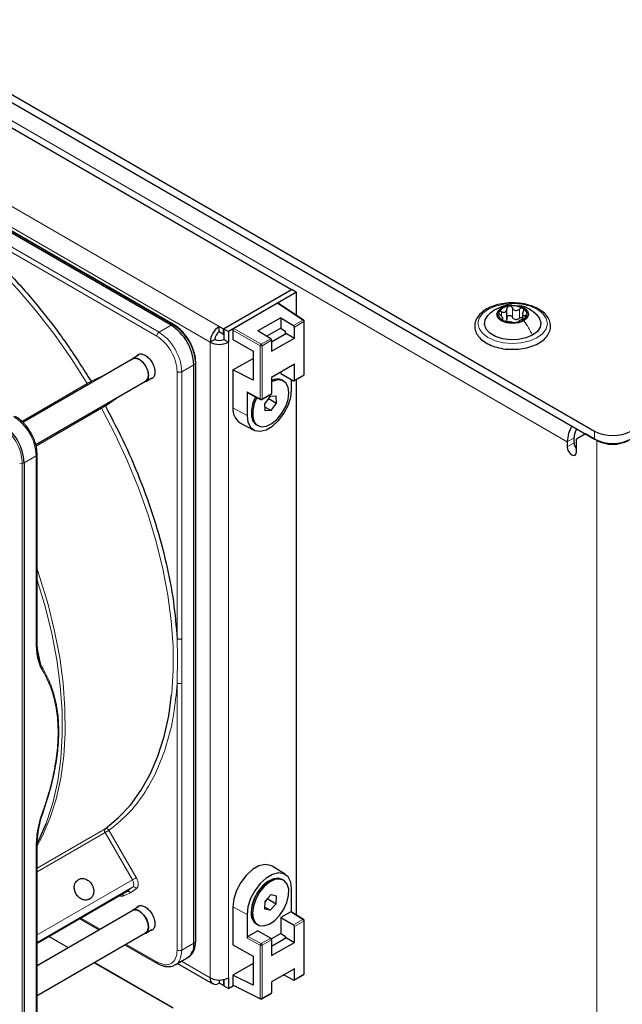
# Paper-space layout 'Blatt4' of a CAD drawing. Header units: millimetres. Extents: x 5 to 418, y 2 to 292.
# Tile 58 of 88: x 148 to 167, y 201 to 232. Entities that reach past the tile are written whole.
import ezdxf

# ---------------------------------------------------------------- set-up
doc = ezdxf.new("R2010")
doc.units = ezdxf.units.MM

psp = doc.layouts.new('Blatt4')

# ---------------------------------------------------------------- linework, layer by layer
at = {"color": 7, "linetype": 'Continuous', "lineweight": 25}
for p, q in [((120.682, 245.215), (166.22, 218.927)), ((120.682, 244.97), (166.22, 218.682)), ((121.05, 243.974), (156.801, 223.335)), ((153.055, 222.218), (137.484, 231.206)), ((153.133, 222.243), (137.562, 231.232)), ((154.68, 222.111), (156.801, 223.335)), ((156.815, 223.327), (154.694, 222.103)), ((156.957, 223.246), (154.835, 222.021)), ((156.801, 223.319), (156.801, 223.335)), ((156.815, 223.327), (156.957, 223.246)), ((156.957, 222.525), (156.957, 223.246)), ((156.363, 222.903), (155.005, 222.119)), ((157.176, 222.38), (156.383, 222.904)), ((163.494, 222.447), (163.494, 222.732)), ((163.495, 222.415), (163.495, 222.731)), ((163.983, 222.602), (163.983, 222.429)), ((153.133, 222.243), (153.134, 222.243)), ((156.462, 222.453), (155.755, 222.045)), ((156.462, 222.453), (156.859, 222.208)), ((156.462, 222.453), (156.462, 222.126)), ((157.194, 220.696), (157.194, 222.347)), ((163.365, 222.381), (163.365, 222.463)), ((154.552, 222.021), (154.552, 222.184)), ((154.552, 222.184), (154.68, 222.111)), ((154.552, 222.021), (154.68, 221.947)), ((154.68, 221.947), (154.68, 222.111)), ((154.68, 221.947), (154.694, 221.956)), ((154.694, 222.103), (154.835, 222.021)), ((154.694, 222.103), (154.694, 221.776)), ((154.835, 222.021), (154.835, 221.694)), ((154.977, 222.07), (154.977, 221.776)), ((156.152, 221.8), (155.755, 222.045)), ((156.462, 222.126), (156.028, 221.876)), ((156.641, 221.963), (156.179, 221.696)), ((156.462, 222.126), (156.603, 222.039)), ((156.603, 222.039), (156.603, 221.941)), ((156.641, 221.963), (156.886, 221.821)), ((156.886, 221.821), (156.886, 222.159)), ((154.411, 221.776), (154.27, 221.694)), ((154.694, 221.776), (154.835, 221.694)), ((154.977, 221.776), (155.601, 221.416)), ((156.179, 221.413), (156.886, 221.821)), ((156.179, 221.751), (156.179, 221.413)), ((152.042, 221.29), (151.858, 221.184)), ((155.601, 221.416), (155.601, 220.517)), ((151.863, 221.175), (148.444, 219.201)), ((153.762, 203.013), (153.762, 220.993)), ((153.82, 221.049), (153.814, 221.163)), ((153.823, 203.067), (153.823, 221.048)), ((154.977, 220.829), (155.601, 221.189)), ((156.886, 221.005), (156.179, 220.597)), ((156.886, 220.509), (156.886, 221.005)), ((154.977, 220.829), (154.977, 219.653)), ((155.601, 220.517), (154.977, 220.829)), ((156.462, 220.76), (156.462, 220.721)), ((156.462, 220.721), (156.858, 220.492)), ((148.846, 218.509), (152.263, 220.482)), ((152.323, 220.549), (152.263, 220.482)), ((152.268, 220.474), (152.452, 220.58)), ((156.179, 220.597), (156.179, 220.101)), ((156.55, 220.485), (156.508, 220.509)), ((156.8, 220.216), (156.8, 220.526)), ((156.878, 220.49), (157.174, 220.662)), ((156.957, 203.885), (156.957, 220.536)), ((155.416, 220.15), (155.416, 219.417)), ((155.424, 220.131), (155.835, 219.91)), ((155.874, 219.911), (156.171, 220.082)), ((156.136, 220.017), (155.968, 219.789)), ((155.983, 219.563), (155.968, 219.789)), ((156.08, 219.941), (156.333, 219.795)), ((156.136, 220.017), (156.318, 220.02)), ((156.165, 219.567), (156.333, 219.795)), ((156.333, 219.795), (156.318, 220.02)), ((155.975, 219.676), (156.165, 219.567)), ((156.165, 219.567), (155.983, 219.563)), ((155.196, 219.188), (155.631, 218.962)), ((155.708, 219.123), (155.751, 219.099)), ((165.937, 218.845), (165.654, 218.682)), ((166.29, 218.641), (165.937, 218.845)), ((165.371, 218.6), (165.371, 218.437)), ((165.583, 218.559), (165.583, 218.723)), ((165.654, 218.274), (165.654, 218.682)), ((165.654, 218.421), (165.612, 218.445)), ((148.484, 217.946), (148.484, 199.966)), ((148.89, 218.205), (148.89, 218.204)), ((148.89, 212.399), (148.89, 218.204)), ((148.95, 206.636), (149.007, 206.879)), ((148.89, 200.224), (148.89, 206.029)), ((156.61, 205.143), (156.196, 205.406)), ((156.55, 204.97), (156.508, 204.995)), ((148.89, 203.014), (151.672, 204.621)), ((156.168, 204.521), (155.984, 204.316)), ((156.168, 204.521), (156.334, 204.483)), ((156.317, 204.239), (156.334, 204.483)), ((156.8, 203.982), (156.8, 204.702)), ((152.042, 204.143), (151.858, 204.036)), ((154.977, 204.139), (154.977, 202.963)), ((155.967, 204.072), (155.984, 204.316)), ((155.983, 204.298), (156.062, 204.386)), ((156.062, 204.386), (156.064, 204.404)), ((156.062, 204.386), (156.317, 204.239)), ((156.133, 204.034), (156.317, 204.239)), ((151.863, 204.028), (148.89, 202.311)), ((155.416, 203.902), (155.416, 203.169)), ((156.133, 204.034), (155.967, 204.072)), ((155.971, 204.128), (156.133, 204.034)), ((156.772, 203.985), (156.462, 203.805)), ((157.175, 203.749), (156.792, 203.986)), ((150.211, 203.778), (150.821, 203.426)), ((155.708, 203.609), (155.751, 203.585)), ((156.462, 203.805), (156.462, 203.313)), ((156.462, 203.805), (156.858, 203.577)), ((156.886, 203.032), (156.886, 203.528)), ((157.194, 202.065), (157.194, 203.715)), ((148.89, 201.387), (152.263, 203.335)), ((149.861, 202.872), (149.252, 203.224)), ((152.268, 203.326), (152.452, 203.432)), ((155.755, 203.397), (155.444, 203.218)), ((155.755, 203.397), (156.151, 203.169)), ((156.462, 203.313), (156.172, 203.146)), ((156.462, 203.313), (156.603, 203.226)), ((156.603, 203.226), (156.603, 203.151)), ((151.621, 202.964), (152.629, 202.382)), ((154.977, 202.963), (155.601, 202.603)), ((156.641, 203.173), (156.179, 202.906)), ((156.179, 203.12), (156.179, 202.624)), ((156.179, 202.624), (156.886, 203.032)), ((156.641, 203.173), (156.886, 203.032)), ((153.585, 202.574), (153.633, 202.61)), ((153.123, 200.989), (150.661, 202.41)), ((153.178, 202.338), (153.555, 202.555)), ((153.257, 202.383), (154.352, 201.751)), ((155.601, 202.376), (154.977, 202.016)), ((155.601, 202.603), (155.601, 201.704)), ((154.977, 202.016), (154.977, 201.722)), ((155.601, 201.704), (154.977, 202.016)), ((156.886, 202.215), (156.179, 201.807)), ((156.859, 201.86), (156.554, 202.024)), ((156.878, 201.859), (157.174, 202.03)), ((156.886, 201.877), (156.886, 202.215)), ((154.552, 201.866), (154.552, 201.771)), ((154.68, 201.697), (154.552, 201.771)), ((154.68, 201.861), (154.656, 201.874)), ((154.694, 201.869), (154.68, 201.861)), ((154.68, 201.861), (154.68, 201.697)), ((154.694, 201.705), (154.68, 201.697)), ((154.694, 201.881), (154.694, 201.689)), ((154.694, 201.689), (154.835, 201.607)), ((154.835, 201.934), (154.835, 201.607)), ((154.835, 201.607), (154.994, 201.699)), ((154.986, 201.703), (155.836, 201.278)), ((156.179, 201.807), (156.179, 201.469)), ((155.874, 201.28), (156.171, 201.451))]:
    psp.add_line(p, q, dxfattribs=at)
at = {"color": 7, "linetype": 'Continuous', "lineweight": 18}
for p, q in [((165.371, 218.6), (121.531, 243.909)), ((119.056, 242.676), (154.552, 222.184)), ((118.773, 242.186), (154.27, 221.694)), ((137.536, 231.231), (153.107, 222.242)), ((152.608, 221.878), (145.421, 226.027)), ((152.679, 222), (145.491, 226.149)), ((157.155, 222.379), (156.363, 222.903)), ((163.331, 222.497), (163.331, 222.64)), ((163.664, 222.472), (163.664, 222.758)), ((163.885, 222.436), (163.885, 222.722)), ((164.064, 222.449), (164.064, 222.522)), ((153.055, 222.218), (152.679, 222)), ((153.107, 222.242), (153.055, 222.218)), ((156.859, 222.208), (157.155, 222.379)), ((157.183, 222.331), (156.886, 222.159)), ((157.183, 220.68), (157.183, 222.331)), ((163.341, 222.387), (163.341, 222.414)), ((155.827, 221.579), (154.977, 222.07)), ((155.005, 222.119), (155.855, 221.628)), ((154.27, 201.934), (154.27, 221.694)), ((154.835, 221.694), (154.835, 201.934)), ((155.855, 221.628), (156.152, 221.8)), ((156.179, 221.751), (155.882, 221.58)), ((155.827, 219.929), (155.827, 221.579)), ((155.882, 221.58), (155.882, 219.929)), ((153.386, 220.776), (153.762, 220.993)), ((153.762, 220.993), (153.809, 221.025)), ((153.809, 221.025), (153.809, 203.045)), ((150.565, 220.479), (151.032, 220.695)), ((153.244, 212.476), (153.244, 220.776)), ((153.385, 212.476), (153.386, 220.776)), ((156.886, 220.509), (157.183, 220.68)), ((148.413, 219.232), (150.446, 220.406)), ((155.416, 220.15), (155.827, 219.929)), ((155.882, 219.929), (156.179, 220.101)), ((151.435, 220.004), (151.012, 219.706)), ((150.889, 219.639), (148.856, 218.465)), ((155.416, 219.417), (154.977, 219.653)), ((166.22, 218.682), (166.22, 218.927)), ((165.583, 218.723), (165.371, 218.6)), ((165.583, 218.559), (165.371, 218.437)), ((166.295, 218.644), (166.29, 218.641)), ((166.29, 171.282), (166.29, 218.641)), ((148.428, 217.919), (148.484, 217.946)), ((148.428, 199.939), (148.428, 217.919)), ((148.484, 217.946), (148.86, 218.163)), ((148.86, 218.163), (148.86, 212.358)), ((153.244, 212.476), (153.254, 211.888)), ((148.905, 212.155), (149.007, 211.655)), ((153.254, 211.888), (153.244, 211.095)), ((153.244, 202.796), (153.244, 211.095)), ((153.386, 202.795), (153.385, 211.095)), ((148.89, 205.346), (151, 206.564)), ((151.002, 206.45), (148.89, 205.231)), ((151.852, 204.979), (151.002, 206.45)), ((151.123, 206.52), (151.973, 205.049)), ((148.86, 205.988), (148.86, 200.183)), ((148.89, 203.269), (151.852, 204.979)), ((151.857, 204.751), (148.89, 203.038)), ((151.672, 204.621), (151.857, 204.751)), ((151.793, 204.575), (151.585, 204.479)), ((151.98, 204.707), (151.793, 204.575)), ((155.416, 203.902), (154.977, 204.139)), ((157.154, 203.748), (156.772, 203.985)), ((150.241, 203.795), (150.85, 203.443)), ((156.858, 203.577), (157.154, 203.748)), ((157.183, 203.699), (156.886, 203.528)), ((157.183, 202.049), (157.183, 203.699)), ((155.444, 203.218), (155.854, 202.997)), ((149.849, 202.865), (149.24, 203.217)), ((151.65, 202.981), (152.608, 202.428)), ((153.762, 203.013), (153.386, 202.795)), ((153.809, 203.045), (153.762, 203.013)), ((155.827, 202.948), (155.416, 203.169)), ((155.827, 201.297), (155.827, 202.948)), ((155.854, 202.997), (156.151, 203.169)), ((156.179, 203.12), (155.882, 202.948)), ((155.882, 202.948), (155.882, 201.298)), ((153.083, 200.998), (150.649, 202.403)), ((153.375, 202.451), (154.27, 201.934)), ((156.886, 201.877), (157.183, 202.049)), ((154.977, 201.722), (155.827, 201.297)), ((155.882, 201.298), (156.179, 201.469))]:
    psp.add_line(p, q, dxfattribs=at)
at = {"color": 7, "linetype": 'Continuous', "lineweight": 18, "flags": 128}
for points in [[(150.446, 220.406), (149.953, 221.18), (149.428, 221.927), (148.875, 222.641), (148.296, 223.319), (147.697, 223.956), (147.08, 224.549), (146.448, 225.094), (145.807, 225.588), (145.159, 226.028), (144.509, 226.411), (143.86, 226.734), (143.363, 226.942)], [(164.43, 221.829), (164.205, 221.731), (163.943, 221.67), (163.663, 221.651), (163.384, 221.674), (163.125, 221.737), (162.903, 221.838), (162.733, 221.968), (162.628, 222.119), (162.594, 222.281), (162.634, 222.442), (162.744, 222.591), (162.918, 222.72), (163.144, 222.817), (163.405, 222.878), (163.685, 222.898), (163.964, 222.875), (164.224, 222.811), (164.445, 222.711), (164.615, 222.581), (164.72, 222.43), (164.754, 222.268), (164.714, 222.107), (164.604, 221.957), (164.43, 221.829)], [(153.072, 210.728), (153.076, 210.771), (153.121, 211.494), (153.114, 212.249), (153.057, 213.03), (152.95, 213.833), (152.794, 214.652), (152.589, 215.483), (152.337, 216.321), (152.039, 217.161), (151.697, 217.997), (151.313, 218.825), (150.889, 219.639)], [(148.89, 214.642), (148.977, 214.382), (149.229, 213.544), (149.434, 212.713), (149.591, 211.893), (149.698, 211.091), (149.755, 210.31), (149.761, 209.555), (149.717, 208.831), (149.623, 208.143), (149.478, 207.493), (149.286, 206.887), (149.045, 206.328), (148.889, 206.035)], [(149.167, 206.727), (149.194, 206.798), (149.387, 207.406), (149.532, 208.057), (149.626, 208.748), (149.67, 209.474), (149.664, 210.231), (149.607, 211.014), (149.5, 211.82), (149.343, 212.642), (149.137, 213.475), (148.89, 214.298)], [(151.852, 204.979), (151.867, 204.987), (151.883, 204.997), (151.9, 205.006), (151.917, 205.016), (151.933, 205.026), (151.948, 205.034), (151.961, 205.042), (151.973, 205.049)], [(151.857, 204.751), (151.873, 204.767), (151.885, 204.788), (151.891, 204.814), (151.893, 204.844), (151.89, 204.876), (151.882, 204.911), (151.869, 204.945), (151.852, 204.979)]]:
    psp.add_lwpolyline(points, dxfattribs=at)
at = {"color": 7, "linetype": 'Continuous', "lineweight": 25, "flags": 128}
for points in [[(163.328, 222.764), (163.489, 222.825), (163.679, 222.846), (163.868, 222.823), (164.028, 222.76), (164.133, 222.667), (164.169, 222.557), (164.13, 222.448), (164.021, 222.356)], [(164.29, 221.911), (164.088, 221.826), (163.853, 221.777), (163.603, 221.768), (163.358, 221.8), (163.14, 221.871), (162.964, 221.974), (162.847, 222.102), (162.796, 222.243), (162.816, 222.387), (162.906, 222.522), (162.909, 222.525)], [(164.021, 222.356), (163.859, 222.295), (163.669, 222.274), (163.48, 222.297), (163.321, 222.36), (163.215, 222.453), (163.179, 222.563), (163.219, 222.672), (163.328, 222.764)], [(164.43, 222.534), (164.502, 222.447), (164.552, 222.305), (164.532, 222.161), (164.442, 222.026), (164.29, 221.911)], [(151.818, 221.149), (151.862, 221.186), (151.957, 221.202), (152.069, 221.16), (152.179, 221.069), (152.272, 220.941), (152.333, 220.796), (152.353, 220.655), (152.329, 220.542), (152.265, 220.472), (152.218, 220.456)], [(151.863, 221.175), (151.867, 221.177), (151.96, 221.192), (152.069, 221.152), (152.176, 221.063), (152.267, 220.938), (152.327, 220.796), (152.346, 220.66), (152.323, 220.549)], [(153.823, 221.049), (153.823, 221.049), (153.823, 221.048)], [(156.191, 219.164), (156.356, 219.302), (156.502, 219.483), (156.617, 219.692), (156.691, 219.91), (156.716, 220.117), (156.691, 220.295), (156.619, 220.429), (156.504, 220.506), (156.358, 220.519), (156.194, 220.468), (156.179, 220.461)], [(155.416, 219.417), (155.444, 219.208), (155.526, 219.048), (155.655, 218.95), (155.821, 218.923), (156.01, 218.968), (156.207, 219.082), (156.396, 219.255), (156.561, 219.474), (156.69, 219.72), (156.772, 219.975), (156.8, 220.216)], [(155.679, 219.994), (155.599, 219.807), (155.549, 219.592), (155.549, 219.397), (155.598, 219.24), (155.692, 219.133), (155.708, 219.123)], [(155.679, 219.994), (155.598, 219.805), (155.549, 219.591), (155.549, 219.396), (155.598, 219.239), (155.693, 219.133), (155.708, 219.123)], [(155.722, 219.971), (155.641, 219.783), (155.591, 219.568), (155.591, 219.373), (155.64, 219.215), (155.735, 219.109), (155.866, 219.063), (156.023, 219.082), (156.191, 219.164)], [(165.371, 218.437), (165.382, 218.368), (165.413, 218.298), (165.459, 218.236), (165.513, 218.192), (165.567, 218.173), (165.613, 218.182), (165.643, 218.217), (165.654, 218.274)], [(151, 206.564), (151.413, 206.905), (151.787, 207.304), (152.118, 207.759), (152.405, 208.268), (152.645, 208.827), (152.838, 209.433), (152.982, 210.082), (153.072, 210.728)], [(148.901, 206.137), (148.952, 206.237), (149.167, 206.727)], [(156.196, 205.406), (156.147, 205.431), (155.978, 205.459), (155.784, 205.413), (155.583, 205.297), (155.39, 205.12), (155.221, 204.897), (155.089, 204.645), (155.005, 204.385), (154.977, 204.139)], [(156.8, 204.702), (156.772, 204.911), (156.69, 205.07), (156.561, 205.168), (156.396, 205.195), (156.207, 205.15), (156.01, 205.036), (155.821, 204.863), (155.655, 204.644), (155.526, 204.398), (155.444, 204.144), (155.416, 203.902)], [(156.508, 204.995), (156.391, 205.031), (156.234, 205.012), (156.066, 204.929), (155.901, 204.791), (155.755, 204.609), (155.641, 204.4), (155.568, 204.182), (155.542, 203.975)], [(156.508, 204.995), (156.397, 205.03), (156.241, 205.014), (156.073, 204.933), (155.908, 204.797), (155.761, 204.617), (155.645, 204.409), (155.57, 204.191), (155.542, 203.983), (155.566, 203.804), (155.637, 203.669), (155.708, 203.609)], [(156.101, 203.598), (156.27, 203.708), (156.427, 203.868), (156.561, 204.064), (156.657, 204.279), (156.709, 204.495), (156.711, 204.691), (156.663, 204.85), (156.57, 204.958), (156.439, 205.006), (156.283, 204.989), (156.115, 204.909), (155.95, 204.773), (155.803, 204.593), (155.687, 204.384), (155.612, 204.167), (155.585, 203.959), (155.608, 203.779), (155.679, 203.644), (155.793, 203.565), (155.938, 203.549), (156.101, 203.598)], [(151.818, 204.002), (151.88, 204.046), (151.979, 204.05), (152.092, 203.998), (152.2, 203.898), (152.288, 203.764), (152.341, 203.618), (152.352, 203.482), (152.319, 203.376), (152.247, 203.316), (152.218, 203.309)], [(152.091, 203.99), (152.197, 203.892), (152.282, 203.762), (152.334, 203.62), (152.345, 203.487), (152.313, 203.383), (152.263, 203.335)]]:
    psp.add_lwpolyline(points, dxfattribs=at)
at = {"color": 7, "linetype": 'Continuous', "lineweight": 25}
for centre, radius, start, end in [((163.585, 222.396), 0.417, 93.1952, 145.8081), ((163.675, 222.134), 0.687, 62.2274, 99.49), ((163.424, 222.561), 0.196, 159.3427, 248.6889), ((163.924, 222.559), 0.196, 339.3427, 68.6889), ((152.227, 220.923), 1.537, 2.6055, 57.3945), ((156.824, 222.156), 0.0618, 2.6952, 56.15), ((157.154, 222.347), 0.04, 0, 56.5413), ((163.673, 222.986), 0.687, 242.2274, 279.49), ((163.802, 222.646), 0.251, 253.8977, 267.8197), ((163.763, 222.724), 0.417, 273.1952, 325.8081), ((154.884, 221.666), 0.615, 122.6055, 177.3945), ((154.718, 221.762), 0.307, 122.6055, 177.3945), ((154.552, 222.24), 0.615, 242.6097, 297.3903), ((154.552, 222.049), 0.307, 242.6097, 297.3903), ((156.117, 221.748), 0.0618, 2.6952, 56.15), ((157.154, 220.696), 0.04, 299.9973, 0), ((156.347, 220.193), 0.354, 63.0031, 118.3574), ((156.347, 220.193), 0.355, 63.0328, 118.3277), ((156.869, 220.506), 0.0175, 230.7967, 9.214), ((156.16, 220.098), 0.0192, 304.0564, 7.2558), ((155.854, 219.946), 0.04, 241.7051, 299.9973), ((155.463, 219.599), 0.489, 173.6051, 236.9911), ((146.949, 217.876), 1.537, 2.6055, 57.3945), ((166.392, 218.562), 1.021, 149.0222, 177.8764), ((166.167, 218.701), 0.584, 149.0191, 177.8763), ((166.785, 220.019), 1.23, 242.6097, 297.3903), ((165.893, 218.575), 0.311, 182.8599, 219.5515), ((166.785, 219.774), 1.23, 242.6097, 297.3903), ((166.785, 219.596), 1.076, 242.6097, 297.3903), ((151.95, 203.843), 0.204, 46.2679, 115.0804), ((155.932, 203.931), 0.392, 173.5102, 235.1777), ((156.825, 203.525), 0.0615, 2.6055, 57.3945), ((157.154, 203.715), 0.04, 0, 58.2398), ((153.286, 202.952), 0.48, 304.0564, 7.2558), ((153.297, 202.999), 0.514, 310.8243, 5.1593), ((153.795, 203.069), 0.0279, 299.6454, 355.8931), ((156.117, 203.117), 0.0615, 2.6055, 57.3945), ((157.154, 202.065), 0.04, 299.9973, 0), ((154.442, 201.906), 0.175, 170.786, 309.2033), ((154.552, 202.48), 0.615, 242.6097, 297.3903), ((156.869, 201.874), 0.0173, 233.8088, 9.6652), ((156.16, 201.467), 0.0193, 304.1966, 7.1156), ((155.854, 201.314), 0.04, 243.4641, 299.9973)]:
    psp.add_arc(centre, radius, start, end, dxfattribs=at)
at = {"color": 7, "linetype": 'Continuous', "lineweight": 18}
for centre, radius, start, end in [((153.121, 222.218), 0.0279, 64.1059, 120.3461), ((152.284, 220.956), 1.527, 2.6055, 57.3945), ((157.167, 222.362), 0.0204, 62.3196, 124.7399), ((157.121, 222.328), 0.0618, 2.6952, 56.15), ((157.175, 222.349), 0.0198, 293.8208, 354.859), ((155.892, 221.574), 0.0656, 124.4698, 175.5302), ((155.82, 221.577), 0.0618, 2.6952, 56.15), ((155.854, 221.635), 0.0618, 243.854, 297.3007), ((153.795, 221.05), 0.0279, 299.6454, 355.8931), ((157.164, 220.678), 0.0192, 304.0564, 7.2558), ((157.175, 220.698), 0.0198, 293.8208, 354.859), ((149.156, 222.642), 2.581, 299.9907, 303.0858), ((150.583, 220.488), 0.159, 210.9182, 226.5298), ((155.845, 219.926), 0.0188, 172.004, 236.8139), ((155.854, 219.984), 0.0618, 243.854, 297.3007), ((155.863, 219.927), 0.0192, 304.0564, 7.2558), ((151.028, 219.716), 0.159, 193.2737, 209.0877), ((152.185, 217.395), 2.592, 116.9222, 120.0039), ((150.91, 219.643), 0.12, 31.5875, 54.7451), ((146.902, 217.849), 1.527, 2.6055, 57.3945), ((147.325, 218.093), 1.537, 2.6055, 57.3945), ((148.389, 218.004), 0.0932, 242.8052, 294.3071), ((148.84, 218.209), 0.0503, 294.3747, 354.3052), ((148.84, 212.404), 0.0503, 294.3747, 354.3052), ((151.073, 206.509), 0.0918, 143.1366, 219.6511), ((151.038, 206.476), 0.0958, 27.1974, 113.5788), ((148.841, 206.033), 0.0492, 293.6521, 355.4711), ((151.895, 204.664), 0.0955, 27.0034, 113.5808), ((151.49, 204.431), 0.106, 26.8497, 74.2264), ((157.166, 203.731), 0.0208, 63.1096, 124.2209), ((157.121, 203.696), 0.0615, 2.6055, 57.3945), ((157.175, 203.717), 0.0193, 292.8796, 355.8002), ((155.89, 202.945), 0.0634, 124.6838, 177.6456), ((155.854, 203.003), 0.0618, 243.854, 297.3007), ((155.821, 202.946), 0.0615, 2.6055, 57.3945), ((157.163, 202.046), 0.0193, 304.1966, 7.1156), ((157.175, 202.066), 0.0193, 292.8796, 355.8002), ((155.854, 201.353), 0.0618, 243.854, 297.3007), ((155.846, 201.295), 0.0198, 174.2451, 238.6933), ((155.863, 201.296), 0.0198, 305.1375, 6.1747)]:
    psp.add_arc(centre, radius, start, end, dxfattribs=at)
at = {"color": 7, "linetype": 'Continuous', "lineweight": 25}
for centre, major_axis, ratio, start_param, end_param in [((156.363, 222.87), (0.02, 0.0347), 0.576679, 6.248318, 7.067893), ((155.005, 222.086), (0.02, 0.0346), 0.578085, 0.785926, 2.355504), ((155.444, 220.166), (0.02, 0.0346), 0.577381, 2.356723, 3.159057), ((156.772, 203.952), (0.02, 0.0346), 0.577381, 6.265721, 7.069112), ((155.444, 203.185), (0.02, 0.0346), 0.577381, 0.785926, 2.356723), ((155.005, 201.738), (0.02, 0.0347), 0.576679, 2.356722, 3.17646)]:
    psp.add_ellipse(centre, major_axis=major_axis, ratio=ratio, start_param=start_param, end_param=end_param, dxfattribs=at)
for points, knots in [([(145.421, 226.027), (145.734, 225.808), (146.364, 225.369), (147.291, 224.566), (148.191, 223.666), (149.047, 222.673), (149.849, 221.611), (150.327, 220.856), (150.565, 220.479)], [0, 0, 0, 0, 0.165419, 0.332172, 0.5, 0.667816, 0.834575, 1, 1, 1, 1]), ([(163.775, 222.909), (163.722, 222.912), (163.578, 222.921), (163.344, 222.893), (163.089, 222.831), (162.864, 222.731), (162.682, 222.601), (162.557, 222.449), (162.492, 222.28), (162.491, 222.108), (162.554, 221.942), (162.673, 221.794), (162.843, 221.667), (163.059, 221.565), (163.31, 221.499), (163.511, 221.468), (163.623, 221.472), (163.644, 221.473)], [0, 0, 0, 0, 0.043154, 0.116928, 0.190892, 0.265257, 0.340201, 0.415381, 0.481535, 0.551816, 0.620424, 0.689652, 0.761535, 0.835217, 0.909194, 0.983004, 1, 1, 1, 1]), ([(163.653, 222.842), (163.633, 222.845), (163.54, 222.856), (163.379, 222.816), (163.253, 222.758), (163.192, 222.73)], [0, 0, 0, 0, 0.125937, 0.582278, 1, 1, 1, 1]), ([(163.562, 222.812), (163.552, 222.809), (163.532, 222.804), (163.51, 222.785), (163.496, 222.76), (163.495, 222.742), (163.494, 222.732)], [0, 0, 0, 0, 0.250033, 0.499632, 0.749228, 1, 1, 1, 1]), ([(163.664, 222.758), (163.659, 222.766), (163.649, 222.783), (163.624, 222.802), (163.594, 222.813), (163.573, 222.812), (163.562, 222.812)], [0, 0, 0, 0, 0.249815, 0.499908, 0.75012, 1, 1, 1, 1]), ([(164.496, 222.715), (164.46, 222.735), (164.356, 222.792), (164.153, 222.86), (163.942, 222.905), (163.813, 222.908), (163.775, 222.909)], [0, 0, 0, 0, 0.180183, 0.520099, 0.859478, 1, 1, 1, 1]), ([(164.436, 222.528), (164.353, 222.598), (164.209, 222.718), (164.01, 222.811), (163.905, 222.818), (163.879, 222.82)], [0, 0, 0, 0, 0.508734, 0.877638, 1, 1, 1, 1]), ([(163.156, 222.715), (163.114, 222.69), (163.024, 222.635), (162.947, 222.561), (162.907, 222.523)], [0, 0, 0, 0, 0.473066, 1, 1, 1, 1]), ([(163.241, 222.63), (163.239, 222.623), (163.235, 222.61), (163.244, 222.587), (163.26, 222.563), (163.276, 222.549), (163.284, 222.542)], [0, 0, 0, 0, 0.249857, 0.499466, 0.749011, 1, 1, 1, 1]), ([(163.331, 222.64), (163.321, 222.643), (163.302, 222.65), (163.275, 222.652), (163.252, 222.646), (163.245, 222.635), (163.241, 222.63)], [0, 0, 0, 0, 0.249807, 0.500055, 0.750309, 1, 1, 1, 1]), ([(163.341, 222.414), (163.35, 222.417), (163.364, 222.421), (163.366, 222.437), (163.362, 222.453), (163.349, 222.474), (163.326, 222.505), (163.301, 222.528), (163.284, 222.542)], [0, 0, 0, 0, 0.249201, 0.374338, 0.498932, 0.624008, 0.74976, 1, 1, 1, 1]), ([(163.331, 222.64), (163.351, 222.632), (163.382, 222.621), (163.421, 222.624), (163.448, 222.633), (163.469, 222.651), (163.49, 222.682), (163.493, 222.712), (163.494, 222.732)], [0, 0, 0, 0, 0.249168, 0.374303, 0.498903, 0.623987, 0.749746, 1, 1, 1, 1]), ([(163.494, 222.447), (163.495, 222.456), (163.496, 222.474), (163.51, 222.499), (163.532, 222.518), (163.561, 222.528), (163.593, 222.527), (163.623, 222.516), (163.649, 222.497), (163.659, 222.48), (163.664, 222.472)], [0, 0, 0, 0, 0.125193, 0.249438, 0.374279, 0.499024, 0.623869, 0.749369, 0.87443, 1, 1, 1, 1]), ([(163.644, 221.473), (163.714, 221.472), (163.876, 221.472), (164.121, 221.516), (164.364, 221.595), (164.572, 221.708), (164.732, 221.852), (164.833, 222.019), (164.865, 222.198), (164.83, 222.371), (164.735, 222.527), (164.616, 222.64), (164.526, 222.697), (164.496, 222.715)], [0, 0, 0, 0, 0.07631, 0.175623, 0.275303, 0.375651, 0.476769, 0.577282, 0.674152, 0.766984, 0.859149, 0.954173, 1, 1, 1, 1]), ([(163.664, 222.758), (163.675, 222.74), (163.692, 222.713), (163.729, 222.69), (163.761, 222.679), (163.794, 222.679), (163.838, 222.689), (163.866, 222.709), (163.885, 222.722)], [0, 0, 0, 0, 0.249199, 0.374336, 0.49893, 0.624007, 0.749759, 1, 1, 1, 1]), ([(163.996, 222.742), (163.987, 222.745), (163.971, 222.752), (163.941, 222.751), (163.91, 222.741), (163.893, 222.728), (163.885, 222.722)], [0, 0, 0, 0, 0.249991, 0.499611, 0.749127, 1, 1, 1, 1]), ([(164.007, 222.65), (163.998, 222.631), (163.985, 222.603), (163.982, 222.568), (163.987, 222.546), (163.999, 222.531), (164.022, 222.518), (164.048, 222.52), (164.064, 222.522)], [0, 0, 0, 0, 0.249201, 0.374338, 0.498932, 0.624008, 0.74976, 1, 1, 1, 1]), ([(164.007, 222.65), (164.012, 222.659), (164.02, 222.676), (164.022, 222.702), (164.015, 222.726), (164.002, 222.737), (163.996, 222.742)], [0, 0, 0, 0, 0.249852, 0.499902, 0.750115, 1, 1, 1, 1]), ([(164.108, 222.49), (164.109, 222.496), (164.113, 222.507), (164.104, 222.518), (164.088, 222.524), (164.072, 222.523), (164.064, 222.522)], [0, 0, 0, 0, 0.249857, 0.499466, 0.749011, 1, 1, 1, 1]), ([(153.622, 221.728), (153.576, 221.8), (153.513, 221.9), (153.403, 222.027), (153.306, 222.122), (153.209, 222.199), (153.151, 222.23), (153.133, 222.24)], [0, 0, 0, 0, 0.332049, 0.465023, 0.682007, 0.90111, 1, 1, 1, 1]), ([(163.341, 222.414), (163.337, 222.413), (163.328, 222.411), (163.326, 222.403), (163.333, 222.391), (163.346, 222.383), (163.353, 222.378)], [0, 0, 0, 0, 0.249852, 0.499902, 0.750115, 1, 1, 1, 1]), ([(163.353, 222.378), (163.361, 222.374), (163.377, 222.365), (163.408, 222.355), (163.438, 222.346), (163.455, 222.344), (163.464, 222.342)], [0, 0, 0, 0, 0.249991, 0.499611, 0.749127, 1, 1, 1, 1]), ([(163.684, 222.307), (163.673, 222.308), (163.656, 222.311), (163.619, 222.316), (163.588, 222.32), (163.554, 222.326), (163.51, 222.334), (163.482, 222.339), (163.464, 222.342)], [0, 0, 0, 0, 0.249199, 0.374336, 0.49893, 0.624007, 0.749759, 1, 1, 1, 1]), ([(163.494, 222.447), (163.494, 222.431), (163.492, 222.4), (163.476, 222.377), (163.467, 222.365)], [0, 0, 0, 0, 0.50155, 1, 1, 1, 1]), ([(163.732, 222.404), (163.718, 222.412), (163.689, 222.43), (163.672, 222.458), (163.664, 222.472)], [0, 0, 0, 0, 0.498457, 1, 1, 1, 1]), ([(163.684, 222.307), (163.689, 222.306), (163.7, 222.304), (163.725, 222.304), (163.755, 222.305), (163.776, 222.307), (163.786, 222.308)], [0, 0, 0, 0, 0.249815, 0.499908, 0.75012, 1, 1, 1, 1]), ([(163.786, 222.308), (163.796, 222.31), (163.816, 222.314), (163.838, 222.32), (163.852, 222.327), (163.853, 222.33), (163.854, 222.332)], [0, 0, 0, 0, 0.250033, 0.499632, 0.749228, 1, 1, 1, 1]), ([(163.885, 222.436), (163.871, 222.426), (163.843, 222.405), (163.809, 222.398), (163.792, 222.394)], [0, 0, 0, 0, 0.501552, 1, 1, 1, 1]), ([(164.017, 222.424), (163.997, 222.416), (163.966, 222.402), (163.927, 222.382), (163.9, 222.367), (163.879, 222.354), (163.858, 222.341), (163.856, 222.335), (163.854, 222.332)], [0, 0, 0, 0, 0.249168, 0.374303, 0.498903, 0.623987, 0.749746, 1, 1, 1, 1]), ([(163.885, 222.436), (163.893, 222.443), (163.91, 222.455), (163.94, 222.465), (163.966, 222.467), (163.979, 222.462), (163.983, 222.46)], [0, 0, 0, 0, 0.285169, 0.56815, 0.852456, 1, 1, 1, 1]), ([(164.017, 222.424), (164.027, 222.428), (164.046, 222.437), (164.073, 222.453), (164.096, 222.472), (164.104, 222.484), (164.108, 222.49)], [0, 0, 0, 0, 0.249807, 0.500055, 0.750309, 1, 1, 1, 1]), ([(153.814, 221.163), (153.814, 221.173), (153.812, 221.23), (153.786, 221.334), (153.742, 221.478), (153.688, 221.609), (153.641, 221.693), (153.622, 221.728)], [0, 0, 0, 0, 0.057456, 0.318799, 0.541248, 0.806265, 1, 1, 1, 1]), ([(151.992, 221.261), (152.004, 221.278), (152.037, 221.323), (152.129, 221.338), (152.208, 221.303), (152.247, 221.286)], [0, 0, 0, 0, 0.233945, 0.616972, 1, 1, 1, 1]), ([(152.247, 221.286), (152.287, 221.258), (152.367, 221.201), (152.468, 221.062), (152.535, 220.907), (152.559, 220.754), (152.535, 220.632), (152.479, 220.558), (152.423, 220.553), (152.402, 220.551)], [0, 0, 0, 0, 0.151257, 0.302513, 0.45377, 0.605027, 0.756284, 0.90754, 1, 1, 1, 1]), ([(151.012, 219.706), (151.219, 219.311), (151.634, 218.52), (152.152, 217.294), (152.585, 216.056), (152.914, 214.827), (153.147, 213.622), (153.212, 212.857), (153.244, 212.476)], [0, 0, 0, 0, 0.165419, 0.332172, 0.5, 0.667816, 0.834575, 1, 1, 1, 1]), ([(148.69, 218.881), (148.644, 218.953), (148.581, 219.053), (148.47, 219.181), (148.372, 219.275), (148.277, 219.351), (148.219, 219.381), (148.203, 219.39)], [0, 0, 0, 0, 0.335683, 0.470249, 0.69001, 0.912206, 1, 1, 1, 1]), ([(148.887, 218.205), (148.886, 218.255), (148.884, 218.35), (148.852, 218.496), (148.806, 218.641), (148.752, 218.769), (148.707, 218.85), (148.69, 218.881)], [0, 0, 0, 0, 0.2298843, 0.4439506, 0.6311204, 0.8590551, 1, 1, 1, 1]), ([(148.939, 211.889), (148.925, 211.965), (148.896, 212.127), (148.892, 212.305), (148.89, 212.399)], [0, 0, 0, 0, 0.4701422, 1, 1, 1, 1]), ([(149.007, 211.655), (148.996, 211.684), (148.973, 211.745), (148.952, 211.826), (148.942, 211.876), (148.939, 211.891)], [0, 0, 0, 0, 0.406436, 0.822172, 1, 1, 1, 1]), ([(148.89, 206.029), (148.892, 206.137), (148.898, 206.361), (148.942, 206.601), (148.965, 206.726)], [0, 0, 0, 0, 0.481187, 1, 1, 1, 1]), ([(151.672, 204.621), (151.68, 204.624), (151.697, 204.632), (151.723, 204.629), (151.745, 204.621), (151.763, 204.61), (151.78, 204.595), (151.788, 204.582), (151.793, 204.575)], [0, 0, 0, 0, 0.198498, 0.430822, 0.560297, 0.69832, 0.844889, 1, 1, 1, 1]), ([(151.992, 204.114), (152.004, 204.131), (152.037, 204.176), (152.129, 204.19), (152.208, 204.156), (152.247, 204.139)], [0, 0, 0, 0, 0.233945, 0.616972, 1, 1, 1, 1]), ([(152.247, 204.139), (152.287, 204.11), (152.367, 204.054), (152.468, 203.914), (152.535, 203.759), (152.559, 203.607), (152.535, 203.485), (152.479, 203.411), (152.423, 203.405), (152.402, 203.403)], [0, 0, 0, 0, 0.1512567, 0.3025135, 0.4537702, 0.6050269, 0.7562836, 0.9075404, 1, 1, 1, 1]), ([(152.629, 202.385), (152.656, 202.37), (152.727, 202.328), (152.846, 202.29), (152.982, 202.277), (153.093, 202.291), (153.146, 202.326), (153.162, 202.336)], [0, 0, 0, 0, 0.145784, 0.38605, 0.633591, 0.892959, 1, 1, 1, 1])]:
    psp.add_open_spline(points, degree=3, knots=knots, dxfattribs=at)
at = {"color": 7, "linetype": 'Continuous', "lineweight": 18}
for points, knots in [([(163.159, 222.712), (163.165, 222.717), (163.211, 222.753), (163.274, 222.759), (163.328, 222.764)], [0, 0, 0, 0, 0.144336, 1, 1, 1, 1]), ([(153.244, 220.776), (153.235, 220.878), (153.216, 221.081), (153.068, 221.409), (152.858, 221.7), (152.691, 221.819), (152.608, 221.878)], [0, 0, 0, 0, 0.25, 0.5, 0.75, 1, 1, 1, 1]), ([(150.578, 220.433), (150.578, 220.436), (150.579, 220.452), (150.571, 220.467), (150.565, 220.479)], [0, 0, 0, 0, 0.20111, 1, 1, 1, 1]), ([(153.385, 211.095), (153.385, 211.246), (153.385, 211.476), (153.385, 211.785), (153.385, 212.095), (153.385, 212.325), (153.385, 212.476)], [0, 0, 0, 0, 0.328002, 0.499943, 0.671978, 1, 1, 1, 1]), ([(148.86, 212.358), (148.865, 212.193), (148.873, 211.918), (148.954, 211.702), (148.986, 211.616)], [0, 0, 0, 0, 0.600655, 1, 1, 1, 1]), ([(149.007, 211.655), (149.005, 211.648), (149, 211.634), (148.991, 211.622), (148.986, 211.616)], [0, 0, 0, 0, 0.499999, 1, 1, 1, 1]), ([(148.986, 211.616), (149.068, 211.473), (149.228, 211.195), (149.402, 210.707), (149.513, 210.17), (149.553, 209.573), (149.513, 208.93), (149.402, 208.265), (149.228, 207.576), (149.068, 207.114), (148.986, 206.876)], [0, 0, 0, 0, 0.12858, 0.2500863, 0.3751091, 0.4999998, 0.6248906, 0.7499133, 0.8714092, 1, 1, 1, 1]), ([(149.007, 206.879), (149.097, 207.141), (149.267, 207.639), (149.439, 208.349), (149.54, 208.994), (149.573, 209.591), (149.541, 210.149), (149.44, 210.679), (149.268, 211.192), (149.097, 211.495), (149.007, 211.655)], [0, 0, 0, 0, 0.140701, 0.267721, 0.384941, 0.499776, 0.614572, 0.731748, 0.859012, 1, 1, 1, 1]), ([(153.244, 211.095), (153.213, 210.761), (153.15, 210.091), (152.929, 209.178), (152.617, 208.347), (152.206, 207.619), (151.715, 206.995), (151.32, 206.678), (151.123, 206.52)], [0, 0, 0, 0, 0.16549, 0.332238, 0.5, 0.66775, 0.834504, 1, 1, 1, 1]), ([(148.986, 206.876), (148.954, 206.753), (148.873, 206.443), (148.865, 206.159), (148.86, 205.988)], [0, 0, 0, 0, 0.39819, 1, 1, 1, 1]), ([(149.007, 206.879), (149.005, 206.878), (149, 206.876), (148.991, 206.876), (148.986, 206.876)], [0, 0, 0, 0, 0.483164, 1, 1, 1, 1]), ([(151.973, 205.049), (151.989, 205.016), (152.023, 204.948), (152.04, 204.843), (152.027, 204.755), (151.995, 204.723), (151.98, 204.707)], [0, 0, 0, 0, 0.240773, 0.5, 0.759227, 1, 1, 1, 1]), ([(151.585, 204.479), (151.564, 204.472), (151.529, 204.461), (151.485, 204.481), (151.468, 204.489)], [0, 0, 0, 0, 0.5974046, 1, 1, 1, 1]), ([(152.608, 202.428), (152.691, 202.391), (152.858, 202.317), (153.068, 202.365), (153.216, 202.523), (153.235, 202.705), (153.244, 202.796)], [0, 0, 0, 0, 0.2500001, 0.5000002, 0.7500001, 1, 1, 1, 1]), ([(153.386, 202.795), (153.374, 202.698), (153.35, 202.502), (153.251, 202.35), (153.169, 202.336), (153.165, 202.335)], [0, 0, 0, 0, 0.485223, 0.970446, 1, 1, 1, 1]), ([(152.628, 202.383), (152.622, 202.388), (152.611, 202.398), (152.609, 202.418), (152.608, 202.428)], [0, 0, 0, 0, 0.4822125, 1, 1, 1, 1])]:
    psp.add_open_spline(points, degree=3, knots=knots, dxfattribs=at)
for points in [[(164.29, 221.911), (164.252, 221.99), (164.176, 222.148), (164.073, 222.287), (164.021, 222.356)], [(152.608, 221.878), (152.609, 221.889), (152.611, 221.912), (152.627, 221.948), (152.651, 221.981), (152.669, 221.994), (152.679, 222)], [(152.679, 222), (152.771, 221.935), (152.957, 221.803), (153.19, 221.479), (153.354, 221.115), (153.375, 220.889), (153.386, 220.776)], [(153.386, 220.776), (153.375, 220.771), (153.355, 220.762), (153.315, 220.758), (153.275, 220.762), (153.255, 220.771), (153.244, 220.776)], [(153.244, 212.476), (153.255, 212.472), (153.275, 212.462), (153.315, 212.458), (153.354, 212.462), (153.375, 212.471), (153.385, 212.476)], [(153.385, 211.095), (153.375, 211.09), (153.354, 211.081), (153.315, 211.077), (153.275, 211.081), (153.255, 211.09), (153.244, 211.095)], [(151.002, 206.45), (151.012, 206.456), (151.032, 206.468), (151.067, 206.488), (151.1, 206.507), (151.115, 206.516), (151.123, 206.52)], [(153.244, 202.796), (153.255, 202.791), (153.275, 202.781), (153.315, 202.777), (153.355, 202.781), (153.375, 202.791), (153.386, 202.795)]]:
    psp.add_open_spline(points, degree=3, dxfattribs=at)
at = {"color": 7, "linetype": 'Continuous', "lineweight": 25}
for points in [[(150.522, 204.384), (150.487, 204.37), (150.417, 204.342), (150.294, 204.364), (150.181, 204.433), (150.093, 204.541), (150.043, 204.671), (150.041, 204.803), (150.083, 204.921), (150.142, 204.967), (150.172, 204.99)], [(150.172, 204.99), (150.207, 205.004), (150.277, 205.033), (150.4, 205.01), (150.513, 204.942), (150.601, 204.834), (150.65, 204.703), (150.653, 204.572), (150.611, 204.454), (150.552, 204.407), (150.522, 204.384)]]:
    psp.add_open_spline(points, degree=3, dxfattribs=at)

doc.saveas('drawing.dxf')
